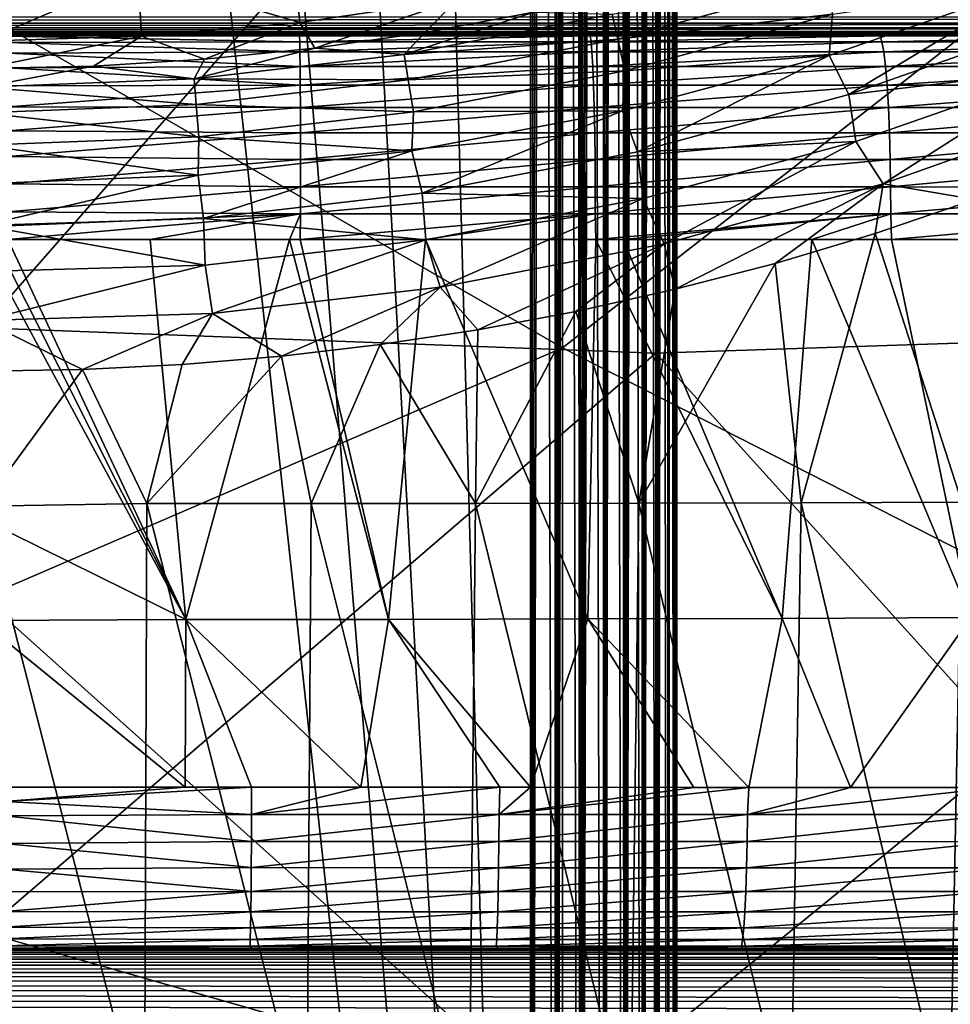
# Model space of a CAD drawing. Header units: metres. Extents: x -104 to 104, y -68 to 90.
# Tile 162 of 256: x 0.2 to 5.3, y -24.02 to -18.63. Entities that reach past the tile are written whole.
import ezdxf

# ---------------------------------------------------------------- set-up
doc = ezdxf.new("R2010")
doc.units = ezdxf.units.M
doc.layers.add('solid_FIT-BATH-153_SW0002', color=7, linetype='CONTINUOUS')

msp = doc.modelspace()

# ---------------------------------------------------------------- linework, layer by layer
at = {"layer": 'solid_FIT-BATH-153_SW0002'}
for points in [[(3, -33.664112, 59.796501), (-3, 21.43195, 59.796501), (-1.503199, 21.284964, 59.796501)], [(3, -33.664112, 59.796501), (-3, -33.664112, 59.796501), (-3, 21.43195, 59.796501)], [(3, -33.664112, 59.796501), (1.506204, 21.28516, 59.796501), (3, 21.43195, 59.796501)], [(3, -33.664112, 59.796501), (3, 21.43195, 59.796501), (3.040517, 21.343046, 59.797527)], [(3, -33.664112, 59.796501), (3.040517, 21.343046, 59.797527), (3.080972, 21.254049, 59.80061)], [(3, -33.664112, 59.796501), (-1.503199, 21.284964, 59.796501), (0, 21.235888, 59.796501)], [(3, -33.664112, 59.796501), (0, 21.235888, 59.796501), (1.506204, 21.28516, 59.796501)], [(3, -33.664112, 59.796501), (3.080972, 21.254049, 59.80061), (3.12122, 21.165051, 59.80574)], [(3.138919, -33.664112, 59.808655), (3, -33.664112, 59.796501), (3.12122, 21.165051, 59.80574)], [(3.138919, -33.664112, 59.808655), (3.12122, 21.165051, 59.80574), (3.161157, 21.076048, 59.812901)], [(3.138919, -33.664112, 59.808655), (3.161157, 21.076048, 59.812901), (3.20068, 20.987041, 59.822083)], [(3.138919, -33.664112, 59.808655), (3.20068, 20.987041, 59.822083), (3.207005, 20.972694, 59.823746)], [(3.138919, -33.664112, 59.808655), (3.207005, 20.972694, 59.823746), (3.239683, 20.898045, 59.833252)], [(3.273747, -33.664112, 59.844795), (3.138919, -33.664112, 59.808655), (3.239683, 20.898045, 59.833252)], [(3.273747, -33.664112, 59.844795), (3.239683, 20.898045, 59.833252), (3.278069, 20.809046, 59.846382)], [(3.273747, -33.664112, 59.844795), (3.278069, 20.809046, 59.846382), (3.315742, 20.720045, 59.861446)], [(3.273747, -33.664112, 59.844795), (3.315742, 20.720045, 59.861446), (3.352604, 20.631039, 59.878399)], [(3.273747, -33.664112, 59.844795), (3.352604, 20.631039, 59.878399), (3.38856, 20.542028, 59.897202)], [(3.273747, -33.664112, 59.844795), (3.38856, 20.542028, 59.897202), (3.399937, 20.513348, 59.903645)], [(3.400242, -33.664112, 59.90382), (3.273747, -33.664112, 59.844795), (3.399937, 20.513348, 59.903645)], [(3.400242, -33.664112, 59.90382), (3.399937, 20.513348, 59.903645), (3.423515, 20.453022, 59.917801)], [(3.400242, -33.664112, 59.90382), (3.423515, 20.453022, 59.917801), (3.457379, 20.364017, 59.940144)], [(3.400242, -33.664112, 59.90382), (3.457379, 20.364017, 59.940144), (3.490068, 20.275011, 59.964176)], [(3.514551, -33.664112, 59.983936), (3.400242, -33.664112, 59.90382), (3.490068, 20.275011, 59.964176)], [(3.514551, -33.664112, 59.983936), (3.490068, 20.275011, 59.964176), (3.521496, 20.186005, 59.989838)], [(3.514551, -33.664112, 59.983936), (3.521496, 20.186005, 59.989838), (3.551583, 20.096998, 60.017056)], [(3.514551, -33.664112, 59.983936), (3.551583, 20.096998, 60.017056), (3.565638, 20.053926, 60.030769)], [(3.514551, -33.664112, 59.983936), (3.565638, 20.053926, 60.030769), (3.580251, 20.007994, 60.045765)], [(3.514551, -33.664112, 59.983936), (3.580251, 20.007994, 60.045765), (3.607426, 19.918993, 60.075893)], [(3.613194, -33.664112, 60.082699), (3.514551, -33.664112, 59.983936), (3.607426, 19.918993, 60.075893)], [(3.613194, -33.664112, 60.082699), (3.607426, 19.918993, 60.075893), (3.633039, 19.829992, 60.107357)], [(3.613194, -33.664112, 60.082699), (3.633039, 19.829992, 60.107357), (3.657024, 19.740992, 60.140079)], [(3.613194, -33.664112, 60.082699), (3.657024, 19.740992, 60.140079), (3.679319, 19.651989, 60.173981)], [(3.613194, -33.664112, 60.082699), (3.679319, 19.651989, 60.173981), (3.692791, 19.594517, 60.196449)], [(3.693169, -33.664112, 60.197105), (3.613194, -33.664112, 60.082699), (3.692791, 19.594517, 60.196449)], [(3.693169, -33.664112, 60.197105), (3.692791, 19.594517, 60.196449), (3.699867, 19.562984, 60.208961)], [(3.693169, -33.664112, 60.197105), (3.699867, 19.562984, 60.208961), (3.718615, 19.473978, 60.244946)], [(3.693169, -33.664112, 60.197105), (3.718615, 19.473978, 60.244946), (3.735514, 19.384966, 60.28183)], [(3.693169, -33.664112, 60.197105), (3.735514, 19.384966, 60.28183), (3.750522, 19.295948, 60.319523)], [(3.75204, -33.664112, 60.323673), (3.693169, -33.664112, 60.197105), (3.750522, 19.295948, 60.319523)], [(3.75204, -33.664112, 60.323673), (3.750522, 19.295948, 60.319523), (3.7636, 19.206924, 60.357933)], [(3.75204, -33.664112, 60.323673), (3.7636, 19.206924, 60.357933), (3.772731, 19.135014, 60.389412)], [(3.75204, -33.664112, 60.323673), (3.772731, 19.135014, 60.389412), (3.774714, 19.117899, 60.396954)], [(3.75204, -33.664112, 60.323673), (3.774714, 19.117899, 60.396954), (3.783834, 19.028872, 60.436489)], [(3.788015, -33.664112, 60.458546), (3.75204, -33.664112, 60.323673), (3.783834, 19.028872, 60.436489)], [(3.788015, -33.664112, 60.458546), (3.783834, 19.028872, 60.436489), (3.790939, 18.93984, 60.476437)], [(3.788015, -33.664112, 60.458546), (3.790939, 18.93984, 60.476437), (3.796009, 18.850805, 60.516693)], [(3.788015, -33.664112, 60.458546), (3.796009, 18.850805, 60.516693), (3.799032, 18.761766, 60.557156)], [(3.788015, -33.664112, 60.458546), (3.799032, 18.761766, 60.557156), (3.8, 18.675392, 60.5965)], [(3, 18.675392, 72.796501), (-3, -33.664112, 72.796501), (3, -33.664112, 72.796501)], [(-3, 18.675392, 72.796501), (-3, -33.664112, 72.796501), (3, 18.675392, 72.796501)], [(3, 18.675392, 72.796501), (3, -33.664112, 72.796501), (3.137956, -33.664112, 72.784515)], [(3, 18.675392, 72.796501), (3.137956, -33.664112, 72.784515), (3.138919, 18.675392, 72.784348)], [(3.138919, 18.675392, 72.784348), (3.137956, -33.664112, 72.784515), (3.272829, -33.664112, 72.748543)], [(3.273747, 18.675392, 72.748207), (3.138919, 18.675392, 72.784348), (3.272829, -33.664112, 72.748543)], [(3.273747, 18.675392, 72.748207), (3.272829, -33.664112, 72.748543), (3.399395, -33.664112, 72.689674)], [(3.400242, 18.675392, 72.689178), (3.273747, 18.675392, 72.748207), (3.399395, -33.664112, 72.689674)], [(3.400242, 18.675392, 72.689178), (3.399395, -33.664112, 72.689674), (3.513802, -33.664112, 72.609695)], [(3.514551, 18.675392, 72.60907), (3.400242, 18.675392, 72.689178), (3.513802, -33.664112, 72.609695)], [(3.514551, 18.675392, 72.60907), (3.513802, -33.664112, 72.609695), (3.612566, -33.664112, 72.511055)], [(3.613194, 18.675392, 72.510307), (3.514551, 18.675392, 72.60907), (3.612566, -33.664112, 72.511055)], [(3.613194, 18.675392, 72.510307), (3.612566, -33.664112, 72.511055), (3.692681, -33.664112, 72.396744)], [(3.693169, 18.675392, 72.395897), (3.613194, 18.675392, 72.510307), (3.692681, -33.664112, 72.396744)], [(3.693169, 18.675392, 72.395897), (3.692681, -33.664112, 72.396744), (3.751706, -33.664112, 72.270248)], [(3.75204, 18.675392, 72.269333), (3.693169, 18.675392, 72.395897), (3.751706, -33.664112, 72.270248)], [(3.75204, 18.675392, 72.269333), (3.751706, -33.664112, 72.270248), (3.787846, -33.664112, 72.135422)], [(3.788015, 18.675392, 72.13446), (3.75204, 18.675392, 72.269333), (3.787846, -33.664112, 72.135422)], [(3.788015, 18.675392, 72.13446), (3.787846, -33.664112, 72.135422), (3.8, -33.664112, 71.996498)], [(3.8, -33.664112, 60.5965), (3.788015, -33.664112, 60.458546), (3.8, 18.675392, 60.5965)], [(3.788015, 18.675392, 72.13446), (3.8, -33.664112, 71.996498), (3.8, 18.675392, 71.996498)], [(3.8, -33.664112, 71.996498), (3.8, -33.664112, 60.5965), (3.8, 18.675392, 60.5965)], [(3.8, 18.675392, 71.996498), (3.8, -33.664112, 71.996498), (3.8, 18.675392, 60.5965)], [(7.374184, -20.337303, 15.287419), (7.374184, -16.009573, 15.426237), (3.685249, -16.11083, 15.42713)], [(-0.000008, -18.600512, 12.35003), (3.176401, -16.095066, 12.426477), (3.175747, -20.430676, 12.287895)], [(6.356435, -17.946587, 12.365677), (3.175747, -20.430676, 12.287895), (3.176401, -16.095066, 12.426477)], [(3.685249, -16.11083, 15.42713), (0.000001, -17.029219, 15.40094), (0.000001, -20.321081, 15.295102)], [(3.685249, -20.460121, 15.288338), (3.685249, -16.11083, 15.42713), (0.000001, -20.321081, 15.295102)], [(7.374184, -20.337303, 15.287419), (3.685249, -16.11083, 15.42713), (3.685249, -20.460121, 15.288338)], [(6.356435, -17.946587, 12.365677), (6.355381, -22.049364, 12.22699), (3.175747, -20.430676, 12.287895)], [(0.852714, -18.389309, -13.141136), (1.702495, -18.314943, -13.143338), (1.737903, -18.649569, -12.112773)], [(1.702495, -18.314943, -13.143338), (2.599667, -18.522606, -12.116121), (1.737903, -18.649569, -12.112773)], [(0.000201, -18.414633, -13.139456), (0.852714, -18.389309, -13.141136), (0.000348, -18.752005, -12.106997)], [(0.852714, -18.389309, -13.141136), (0.870523, -18.72574, -12.109476), (0.000348, -18.752005, -12.106997)], [(0.852714, -18.389309, -13.141136), (1.737903, -18.649569, -12.112773), (0.870523, -18.72574, -12.109476)], [(4.604078, -18.434484, -11.152497), (3.477812, -18.741882, -11.162897), (3.447055, -18.604887, -11.40694)], [(4.653442, -18.604523, -10.926087), (3.477812, -18.741882, -11.162897), (4.604078, -18.434484, -11.152497)], [(5.737853, -18.445557, -10.700606), (4.634718, -18.830244, -10.726685), (4.653442, -18.604523, -10.926087)], [(4.741674, -19.045073, -10.557982), (4.634718, -18.830244, -10.726685), (5.737853, -18.445557, -10.700606)], [(5.867245, -18.648869, -10.530532), (4.741674, -19.045073, -10.557982), (5.737853, -18.445557, -10.700606)], [(1.737903, -18.649569, -12.112773), (2.599667, -18.522606, -12.116121), (1.819954, -18.789829, -11.656649)], [(2.599667, -18.522606, -12.116121), (2.421179, -18.704132, -11.659059), (1.819954, -18.789829, -11.656649)], [(2.599667, -18.522606, -12.116121), (3.018187, -18.594316, -11.660331), (2.421179, -18.704132, -11.659059)], [(16.418623, -18.621014, -0.183279), (-16.418695, -18.620979, -0.183185), (-16.342123, -18.65377, -0.282331)], [(16.342064, -18.653793, -0.282405), (16.418623, -18.621014, -0.183279), (-16.342123, -18.65377, -0.282331)], [(-0.000007, -21.797138, 12.24242), (-0.000008, -18.600512, 12.35003), (3.175747, -20.430676, 12.287895)], [(2.309179, -18.825199, -11.405994), (2.421179, -18.704132, -11.659059), (3.018187, -18.594316, -11.660331)], [(3.447055, -18.604887, -11.40694), (2.309179, -18.825199, -11.405994), (3.018187, -18.594316, -11.660331)], [(3.477812, -18.741882, -11.162897), (2.309179, -18.825199, -11.405994), (3.447055, -18.604887, -11.40694)], [(4.653442, -18.604523, -10.926087), (3.516997, -18.914726, -10.936622), (3.477812, -18.741882, -11.162897)], [(4.634718, -18.830244, -10.726685), (3.516997, -18.914726, -10.936622), (4.653442, -18.604523, -10.926087)], [(16.342064, -18.653793, -0.282405), (-16.342123, -18.65377, -0.282331), (-16.261387, -18.679779, -0.384409)], [(16.261343, -18.679792, -0.384464), (16.342064, -18.653793, -0.282405), (-16.261387, -18.679779, -0.384409)], [(16.261343, -18.679792, -0.384464), (-16.261387, -18.679779, -0.384409), (-16.1765, -18.698681, -0.488894)], [(16.17647, -18.698687, -0.488929), (16.261343, -18.679792, -0.384464), (-16.1765, -18.698681, -0.488894)], [(0.870523, -18.72574, -12.109476), (1.737903, -18.649569, -12.112773), (1.215494, -18.851183, -11.653841)], [(1.737903, -18.649569, -12.112773), (1.819954, -18.789829, -11.656649), (1.215494, -18.851183, -11.653841)], [(5.915067, -18.90472, -10.400694), (4.741674, -19.045073, -10.557982), (5.867245, -18.648869, -10.530532)], [(16.17647, -18.698687, -0.488929), (-16.1765, -18.698681, -0.488894), (-16.087442, -18.710215, -0.59543)], [(16.087427, -18.710215, -0.595448), (16.17647, -18.698687, -0.488929), (-16.087442, -18.710215, -0.59543)], [(16.087427, -18.710215, -0.595448), (-16.087442, -18.710215, -0.59543), (-15.994212, -18.714111, -0.703498)], [(15.99421, -18.714111, -0.7035), (16.087427, -18.710215, -0.595448), (-15.994212, -18.714111, -0.703498)], [(15.617768, -18.714111, -1.365779), (15.99421, -18.714111, -0.7035), (-15.994212, -18.714111, -0.703498)], [(1.747603, -18.714111, -6.357302), (-15.994212, -18.714111, -0.703498), (0.141488, -18.714111, -6.359842)], [(2.334673, -18.714111, -6.349097), (-15.994212, -18.714111, -0.703498), (1.747603, -18.714111, -6.357302)], [(8.025054, -18.714111, -5.919464), (9.53702, -18.714111, -5.595534), (-15.994212, -18.714111, -0.703498)], [(10.287271, -18.714111, -5.37937), (-15.994212, -18.714111, -0.703498), (9.53702, -18.714111, -5.595534)], [(7.992367, -18.714111, -5.925099), (8.025054, -18.714111, -5.919464), (-15.994212, -18.714111, -0.703498)], [(6.480909, -18.714111, -6.132922), (7.992367, -18.714111, -5.925099), (-15.994212, -18.714111, -0.703498)], [(6.271646, -18.714111, -6.154534), (6.480909, -18.714111, -6.132922), (-15.994212, -18.714111, -0.703498)], [(4.918729, -18.714111, -6.262136), (6.271646, -18.714111, -6.154534), (-15.994212, -18.714111, -0.703498)], [(4.382012, -18.714111, -6.289526), (4.918729, -18.714111, -6.262136), (-15.994212, -18.714111, -0.703498)], [(3.338976, -18.714111, -6.325845), (4.382012, -18.714111, -6.289526), (-15.994212, -18.714111, -0.703498)], [(2.334673, -18.714111, -6.349097), (3.338976, -18.714111, -6.325845), (-15.994212, -18.714111, -0.703498)], [(15.563312, -18.714111, -1.453424), (15.617768, -18.714111, -1.365779), (-15.994212, -18.714111, -0.703498)], [(15.194997, -18.714111, -1.998337), (15.563312, -18.714111, -1.453424), (-15.994212, -18.714111, -0.703498)], [(15.098441, -18.714111, -2.12825), (15.194997, -18.714111, -1.998337), (-15.994212, -18.714111, -0.703498)], [(14.72543, -18.714111, -2.589365), (15.098441, -18.714111, -2.12825), (-15.994212, -18.714111, -0.703498)], [(14.601082, -18.714111, -2.730731), (14.72543, -18.714111, -2.589365), (-15.994212, -18.714111, -0.703498)], [(14.210553, -18.714111, -3.136757), (14.601082, -18.714111, -2.730731), (-15.994212, -18.714111, -0.703498)], [(14.075363, -18.714111, -3.26516), (14.210553, -18.714111, -3.136757), (-15.994212, -18.714111, -0.703498)], [(13.64684, -18.714111, -3.638056), (14.075363, -18.714111, -3.26516), (-15.994212, -18.714111, -0.703498)], [(13.509656, -18.714111, -3.747272), (13.64684, -18.714111, -3.638056), (-15.994212, -18.714111, -0.703498)], [(13.039922, -18.714111, -4.086821), (13.509656, -18.714111, -3.747272), (-15.994212, -18.714111, -0.703498)], [(12.888796, -18.714111, -4.186422), (13.039922, -18.714111, -4.086821), (-15.994212, -18.714111, -0.703498)], [(12.393785, -18.714111, -4.484567), (12.888796, -18.714111, -4.186422), (-15.994212, -18.714111, -0.703498)], [(12.197003, -18.714111, -4.591372), (12.393785, -18.714111, -4.484567), (-15.994212, -18.714111, -0.703498)], [(11.717105, -18.714111, -4.8287), (12.197003, -18.714111, -4.591372), (-15.994212, -18.714111, -0.703498)], [(11.409512, -18.714111, -4.966344), (11.717105, -18.714111, -4.8287), (-15.994212, -18.714111, -0.703498)], [(11.01515, -18.714111, -5.126489), (11.409512, -18.714111, -4.966344), (-15.994212, -18.714111, -0.703498)], [(10.523631, -18.714111, -5.302444), (11.01515, -18.714111, -5.126489), (-15.994212, -18.714111, -0.703498)], [(10.287271, -18.714111, -5.37937), (10.523631, -18.714111, -5.302444), (-15.994212, -18.714111, -0.703498)], [(0.000348, -18.752005, -12.106997), (0.870523, -18.72574, -12.109476), (0.000376, -18.901747, -11.648739)], [(0.870523, -18.72574, -12.109476), (0.608669, -18.888433, -11.65099), (0.000376, -18.901747, -11.648739)], [(1.736736, -18.755421, -6.63799), (0.141265, -18.725739, -6.511472), (0.141049, -18.760626, -6.66142)], [(1.735709, -18.724037, -6.49354), (0.141375, -18.717012, -6.43544), (0.141265, -18.725739, -6.511472)], [(1.736736, -18.755421, -6.63799), (1.735709, -18.724037, -6.49354), (0.141265, -18.725739, -6.511472)], [(1.747603, -18.714111, -6.357302), (0.141488, -18.714111, -6.359842), (0.141375, -18.717012, -6.43544)], [(1.735709, -18.724037, -6.49354), (1.747603, -18.714111, -6.357302), (0.141375, -18.717012, -6.43544)], [(0.870523, -18.72574, -12.109476), (1.215494, -18.851183, -11.653841), (0.608669, -18.888433, -11.65099)], [(2.334673, -18.714111, -6.349097), (1.747603, -18.714111, -6.357302), (1.735709, -18.724037, -6.49354)], [(3.338976, -18.714111, -6.325845), (1.735709, -18.724037, -6.49354), (3.326616, -18.724035, -6.467652)], [(2.334673, -18.714111, -6.349097), (1.735709, -18.724037, -6.49354), (3.338976, -18.714111, -6.325845)], [(3.326616, -18.724035, -6.467652), (1.735709, -18.724037, -6.49354), (1.736736, -18.755421, -6.63799)], [(3.326616, -18.724035, -6.467652), (1.736736, -18.755421, -6.63799), (3.331417, -18.755417, -6.612072)], [(2.309179, -18.825199, -11.405994), (1.819954, -18.789829, -11.656649), (2.421179, -18.704132, -11.659059)], [(3.477812, -18.741882, -11.162897), (2.331134, -18.963953, -11.161993), (2.309179, -18.825199, -11.405994)], [(3.516997, -18.914726, -10.936622), (2.331134, -18.963953, -11.161993), (3.477812, -18.741882, -11.162897)], [(3.326616, -18.724035, -6.467652), (4.913058, -18.724037, -6.402524), (4.918729, -18.714111, -6.262136)], [(3.326616, -18.724035, -6.467652), (4.918729, -18.714111, -6.262136), (4.382012, -18.714111, -6.289526)], [(3.338976, -18.714111, -6.325845), (3.326616, -18.724035, -6.467652), (4.382012, -18.714111, -6.289526)], [(3.326616, -18.724035, -6.467652), (3.331417, -18.755417, -6.612072), (4.913058, -18.724037, -6.402524)], [(3.331417, -18.755417, -6.612072), (4.923077, -18.755421, -6.546813), (4.913058, -18.724037, -6.402524)], [(4.913058, -18.724037, -6.402524), (6.489893, -18.724041, -6.274008), (6.480909, -18.714111, -6.132922)], [(4.913058, -18.724037, -6.402524), (6.480909, -18.714111, -6.132922), (6.271646, -18.714111, -6.154534)], [(4.918729, -18.714111, -6.262136), (4.913058, -18.724037, -6.402524), (6.271646, -18.714111, -6.154534)], [(4.913058, -18.724037, -6.402524), (4.923077, -18.755421, -6.546813), (6.489893, -18.724041, -6.274008)], [(4.923077, -18.755421, -6.546813), (6.506423, -18.75544, -6.417755), (6.489893, -18.724041, -6.274008)], [(1.73776, -18.810665, -6.781914), (0.141049, -18.760626, -6.66142), (0.140841, -18.818428, -6.804219)], [(1.73776, -18.810665, -6.781914), (1.736736, -18.755421, -6.63799), (0.141049, -18.760626, -6.66142)], [(1.158261, -18.958313, -11.400132), (1.215494, -18.851183, -11.653841), (1.819954, -18.789829, -11.656649)], [(2.309179, -18.825199, -11.405994), (1.158261, -18.958313, -11.400132), (1.819954, -18.789829, -11.656649)], [(3.331417, -18.755417, -6.612072), (1.736736, -18.755421, -6.63799), (1.73776, -18.810665, -6.781914)], [(3.331417, -18.755417, -6.612072), (1.73776, -18.810665, -6.781914), (3.336165, -18.810656, -6.755976)], [(3.331417, -18.755417, -6.612072), (3.336165, -18.810656, -6.755976), (4.923077, -18.755421, -6.546813)], [(3.336165, -18.810656, -6.755976), (4.933036, -18.810669, -6.690588), (4.923077, -18.755421, -6.546813)], [(4.923077, -18.755421, -6.546813), (4.933036, -18.810669, -6.690588), (6.506423, -18.75544, -6.417755)], [(4.933036, -18.810669, -6.690588), (6.522903, -18.810709, -6.560987), (6.506423, -18.75544, -6.417755)], [(1.738742, -18.890614, -6.919997), (0.140841, -18.818428, -6.804219), (0.140649, -18.897812, -6.936755)], [(1.738742, -18.890614, -6.919997), (1.73776, -18.810665, -6.781914), (0.140841, -18.818428, -6.804219)], [(1.158261, -18.958313, -11.400132), (0.608669, -18.888433, -11.65099), (1.215494, -18.851183, -11.653841)], [(2.331134, -18.963953, -11.161993), (1.158261, -18.958313, -11.400132), (2.309179, -18.825199, -11.405994)], [(3.336165, -18.810656, -6.755976), (1.73776, -18.810665, -6.781914), (1.738742, -18.890614, -6.919997)], [(3.336165, -18.810656, -6.755976), (1.738742, -18.890614, -6.919997), (3.340687, -18.890602, -6.894049)], [(3.336165, -18.810656, -6.755976), (3.340687, -18.890602, -6.894049), (4.933036, -18.810669, -6.690588)], [(3.340687, -18.890602, -6.894049), (4.942558, -18.890627, -6.828547), (4.933036, -18.810669, -6.690588)], [(4.634718, -18.830244, -10.726685), (3.503652, -19.133522, -10.736342), (3.516997, -18.914726, -10.936622)], [(3.586346, -19.357676, -10.568347), (3.503652, -19.133522, -10.736342), (4.634718, -18.830244, -10.726685)], [(4.741674, -19.045073, -10.557982), (3.586346, -19.357676, -10.568347), (4.634718, -18.830244, -10.726685)], [(4.933036, -18.810669, -6.690588), (4.942558, -18.890627, -6.828547), (6.522903, -18.810709, -6.560987)], [(4.942558, -18.890627, -6.828547), (6.5387, -18.890699, -6.69842), (6.522903, -18.810709, -6.560987)], [(0.000174, -19.003918, -11.39592), (0.000376, -18.901747, -11.648739), (0.608669, -18.888433, -11.65099)], [(1.158261, -18.958313, -11.400132), (0.000174, -19.003918, -11.39592), (0.608669, -18.888433, -11.65099)], [(1.739636, -18.99309, -7.046151), (0.140649, -18.897812, -6.936755), (0.140478, -18.996241, -7.055879)], [(1.739636, -18.99309, -7.046151), (1.738742, -18.890614, -6.919997), (0.140649, -18.897812, -6.936755)], [(3.340687, -18.890602, -6.894049), (1.738742, -18.890614, -6.919997), (1.739636, -18.99309, -7.046151)], [(3.340687, -18.890602, -6.894049), (1.739636, -18.99309, -7.046151), (3.34479, -18.993074, -7.020204)], [(3.340687, -18.890602, -6.894049), (3.34479, -18.993074, -7.020204), (4.942558, -18.890627, -6.828547)], [(3.34479, -18.993074, -7.020204), (4.951217, -18.993116, -6.954606), (4.942558, -18.890627, -6.828547)], [(5.915067, -18.90472, -10.400694), (4.781007, -19.300749, -10.427689), (4.741674, -19.045073, -10.557982)], [(4.929569, -19.533419, -10.335257), (4.781007, -19.300749, -10.427689), (5.915067, -18.90472, -10.400694)], [(6.09602, -19.119402, -10.305984), (4.929569, -19.533419, -10.335257), (5.915067, -18.90472, -10.400694)], [(4.942558, -18.890627, -6.828547), (4.951217, -18.993116, -6.954606), (6.5387, -18.890699, -6.69842)], [(4.951217, -18.993116, -6.954606), (6.55308, -18.993227, -6.823999), (6.5387, -18.890699, -6.69842)], [(1.169892, -19.09833, -11.15614), (0.000174, -19.003918, -11.39592), (1.158261, -18.958313, -11.400132)], [(2.331134, -18.963953, -11.161993), (1.169892, -19.09833, -11.15614), (1.158261, -18.958313, -11.400132)], [(3.516997, -18.914726, -10.936622), (2.358655, -19.139103, -10.935771), (2.331134, -18.963953, -11.161993)], [(3.503652, -19.133522, -10.736342), (2.358655, -19.139103, -10.935771), (3.516997, -18.914726, -10.936622)], [(1.169892, -19.09833, -11.15614), (0.000088, -19.144499, -11.151938), (0.000174, -19.003918, -11.39592)], [(1.739636, -18.99309, -7.046151), (0.140478, -18.996241, -7.055879), (0.140329, -19.11191, -7.158078)], [(1.740395, -19.115479, -7.154288), (1.739636, -18.99309, -7.046151), (0.140329, -19.11191, -7.158078)], [(2.358655, -19.139103, -10.935771), (1.169892, -19.09833, -11.15614), (2.331134, -18.963953, -11.161993)], [(3.34479, -18.993074, -7.020204), (1.739636, -18.99309, -7.046151), (1.740395, -19.115479, -7.154288)], [(3.34479, -18.993074, -7.020204), (1.740395, -19.115479, -7.154288), (3.348284, -19.115467, -7.128355)], [(3.34479, -18.993074, -7.020204), (3.348284, -19.115467, -7.128355), (4.951217, -18.993116, -6.954606)], [(3.348284, -19.115467, -7.128355), (4.958587, -19.115534, -7.062686), (4.951217, -18.993116, -6.954606)], [(4.951217, -18.993116, -6.954606), (4.958587, -19.115534, -7.062686), (6.55308, -18.993227, -6.823999)], [(4.958587, -19.115534, -7.062686), (6.565316, -19.115686, -6.931673), (6.55308, -18.993227, -6.823999)], [(4.781007, -19.300749, -10.427689), (3.586346, -19.357676, -10.568347), (4.741674, -19.045073, -10.557982)], [(1.184275, -19.275059, -10.92993), (0.000088, -19.144499, -11.151938), (1.169892, -19.09833, -11.15614)], [(1.740395, -19.115479, -7.154288), (0.140329, -19.11191, -7.158078), (0.140211, -19.242245, -7.241077)], [(1.74099, -19.253302, -7.240444), (1.740395, -19.115479, -7.154288), (0.140211, -19.242245, -7.241077)], [(2.358655, -19.139103, -10.935771), (1.184275, -19.275059, -10.92993), (1.169892, -19.09833, -11.15614)], [(3.348284, -19.115467, -7.128355), (1.740395, -19.115479, -7.154288), (1.74099, -19.253302, -7.240444)], [(3.348284, -19.115467, -7.128355), (1.74099, -19.253302, -7.240444), (3.351049, -19.2533, -7.214534)], [(3.348284, -19.115467, -7.128355), (3.351049, -19.2533, -7.214534), (4.958587, -19.115534, -7.062686)], [(3.351049, -19.2533, -7.214534), (4.964392, -19.253397, -7.148828), (4.958587, -19.115534, -7.062686)], [(5.432278, -19.619223, -10.278811), (4.929569, -19.533419, -10.335257), (6.09602, -19.119402, -10.305984)], [(4.958587, -19.115534, -7.062686), (4.964392, -19.253397, -7.148828), (6.565316, -19.115686, -6.931673)], [(4.964392, -19.253397, -7.148828), (6.574929, -19.253595, -7.017497), (6.565316, -19.115686, -6.931673)], [(1.184275, -19.275059, -10.92993), (0.000047, -19.321804, -10.925863), (0.000088, -19.144499, -11.151938)], [(2.350363, -19.353067, -10.735214), (1.184275, -19.275059, -10.92993), (2.358655, -19.139103, -10.935771)], [(3.503652, -19.133522, -10.736342), (2.350363, -19.353067, -10.735214), (2.358655, -19.139103, -10.935771)], [(2.406967, -19.584211, -10.567458), (2.350363, -19.353067, -10.735214), (3.503652, -19.133522, -10.736342)], [(3.586346, -19.357676, -10.568347), (2.406967, -19.584211, -10.567458), (3.503652, -19.133522, -10.736342)], [(1.180454, -19.486217, -10.729437), (0.000047, -19.321804, -10.925863), (1.184275, -19.275059, -10.92993)], [(1.74099, -19.253302, -7.240444), (0.140211, -19.242245, -7.241077), (0.140124, -19.383537, -7.303522)], [(1.741405, -19.400194, -7.302777), (1.74099, -19.253302, -7.240444), (0.140124, -19.383537, -7.303522)], [(2.350363, -19.353067, -10.735214), (1.180454, -19.486217, -10.729437), (1.184275, -19.275059, -10.92993)], [(3.351049, -19.2533, -7.214534), (1.74099, -19.253302, -7.240444), (1.741405, -19.400194, -7.302777)], [(3.351049, -19.2533, -7.214534), (1.741405, -19.400194, -7.302777), (3.353034, -19.400211, -7.276896)], [(3.351049, -19.2533, -7.214534), (3.353034, -19.400211, -7.276896), (4.964392, -19.253397, -7.148828)], [(3.353034, -19.400211, -7.276896), (4.968509, -19.400351, -7.211183), (4.964392, -19.253397, -7.148828)], [(4.964392, -19.253397, -7.148828), (4.968509, -19.400351, -7.211183), (6.574929, -19.253595, -7.017497)], [(4.968509, -19.400351, -7.211183), (6.581696, -19.400595, -7.079634), (6.574929, -19.253595, -7.017497)], [(1.180454, -19.486217, -10.729437), (0.000056, -19.532066, -10.725554), (0.000047, -19.321804, -10.925863)], [(4.781007, -19.300749, -10.427689), (3.616791, -19.613352, -10.437809), (3.586346, -19.357676, -10.568347)], [(3.730804, -19.860386, -10.346548), (3.616791, -19.613352, -10.437809), (4.781007, -19.300749, -10.427689)], [(4.929569, -19.533419, -10.335257), (3.730804, -19.860386, -10.346548), (4.781007, -19.300749, -10.427689)], [(1.741405, -19.400194, -7.302777), (0.140124, -19.383537, -7.303522), (0.140068, -19.532349, -7.343286)], [(1.209367, -19.721748, -10.56167), (1.180454, -19.486217, -10.729437), (2.350363, -19.353067, -10.735214)], [(2.406967, -19.584211, -10.567458), (1.209367, -19.721748, -10.56167), (2.350363, -19.353067, -10.735214)], [(3.616791, -19.613352, -10.437809), (2.406967, -19.584211, -10.567458), (3.586346, -19.357676, -10.568347)], [(1.74163, -19.549849, -7.339869), (1.741405, -19.400194, -7.302777), (0.140068, -19.532349, -7.343286)], [(3.353034, -19.400211, -7.276896), (1.741405, -19.400194, -7.302777), (1.74163, -19.549849, -7.339869)], [(3.353034, -19.400211, -7.276896), (1.74163, -19.549849, -7.339869), (3.354204, -19.549898, -7.314022)], [(3.353034, -19.400211, -7.276896), (3.354204, -19.549898, -7.314022), (4.968509, -19.400351, -7.211183)], [(3.354204, -19.549898, -7.314022), (4.970843, -19.550085, -7.248331), (4.968509, -19.400351, -7.211183)], [(4.968509, -19.400351, -7.211183), (4.970843, -19.550085, -7.248331), (6.581696, -19.400595, -7.079634)], [(4.970843, -19.550085, -7.248331), (6.585441, -19.550373, -7.116671), (6.581696, -19.400595, -7.079634)], [(0.000113, -19.761454, -10.562457), (0.000056, -19.532066, -10.725554), (1.180454, -19.486217, -10.729437)], [(1.209367, -19.721748, -10.56167), (0.000113, -19.761454, -10.562457), (1.180454, -19.486217, -10.729437)], [(1.74163, -19.549849, -7.339869), (0.140068, -19.532349, -7.343286), (0.140049, -19.685438, -7.359429)], [(1.741676, -19.697098, -7.353213), (1.74163, -19.549849, -7.339869), (0.140049, -19.685438, -7.359429)], [(3.354204, -19.549898, -7.314022), (1.74163, -19.549849, -7.339869), (1.741676, -19.697098, -7.353213)], [(3.354204, -19.549898, -7.314022), (1.741676, -19.697098, -7.353213), (3.354616, -19.697191, -7.327396)], [(3.354204, -19.549898, -7.314022), (3.354616, -19.697191, -7.327396), (4.970843, -19.550085, -7.248331)], [(3.354616, -19.697191, -7.327396), (4.971506, -19.697433, -7.261756), (4.970843, -19.550085, -7.248331)], [(3.792189, -20.110027, -10.296159), (3.730804, -19.860386, -10.346548), (4.929569, -19.533419, -10.335257)], [(4.339151, -19.968157, -10.293442), (3.792189, -20.110027, -10.296159), (4.929569, -19.533419, -10.335257)], [(4.886642, -19.804768, -10.287842), (4.339151, -19.968157, -10.293442), (4.929569, -19.533419, -10.335257)], [(5.432278, -19.619223, -10.278811), (4.886642, -19.804768, -10.287842), (4.929569, -19.533419, -10.335257)], [(4.970843, -19.550085, -7.248331), (4.971506, -19.697433, -7.261756), (6.585441, -19.550373, -7.116671)], [(4.971506, -19.697433, -7.261756), (6.586341, -19.69776, -7.130085), (6.585441, -19.550373, -7.116671)], [(2.427893, -19.840021, -10.436845), (1.209367, -19.721748, -10.56167), (2.406967, -19.584211, -10.567458)], [(3.616791, -19.613352, -10.437809), (2.427893, -19.840021, -10.436845), (2.406967, -19.584211, -10.567458)], [(2.505356, -20.097652, -10.345975), (2.427893, -19.840021, -10.436845), (3.616791, -19.613352, -10.437809)], [(3.730804, -19.860386, -10.346548), (2.505356, -20.097652, -10.345975), (3.616791, -19.613352, -10.437809)], [(5.359666, -21.275249, -10.077153), (4.886642, -19.804768, -10.287842), (5.432278, -19.619223, -10.278811)], [(1.741676, -19.697098, -7.353213), (0.140049, -19.685438, -7.359429), (0.140052, -19.761963, -7.358719)], [(1.741676, -19.697098, -7.353213), (0.140052, -19.761963, -7.358719), (0.140059, -19.837225, -7.351454)], [(1.741676, -19.697098, -7.353213), (0.140059, -19.837225, -7.351454), (0.91821, -19.837141, -7.350423)], [(1.741676, -19.697098, -7.353213), (0.91821, -19.837141, -7.350423), (1.680795, -19.83717, -7.34655)], [(1.741676, -19.697098, -7.353213), (1.680795, -19.83717, -7.34655), (1.740085, -19.837175, -7.346079)], [(3.354616, -19.697191, -7.327396), (1.741676, -19.697098, -7.353213), (1.740085, -19.837175, -7.346079)], [(3.354616, -19.697191, -7.327396), (1.740085, -19.837175, -7.346079), (2.426043, -19.837286, -7.338324)], [(3.354616, -19.697191, -7.327396), (2.426043, -19.837286, -7.338324), (3.357549, -19.83749, -7.31911)], [(3.354616, -19.697191, -7.327396), (3.357549, -19.83749, -7.31911), (4.971506, -19.697433, -7.261756)], [(4.971506, -19.697433, -7.261756), (3.357549, -19.83749, -7.31911), (3.507312, -19.8375, -7.31487)], [(4.971506, -19.697433, -7.261756), (3.507312, -19.8375, -7.31487), (4.5404, -19.837448, -7.274789)], [(4.971506, -19.697433, -7.261756), (4.5404, -19.837448, -7.274789), (4.975389, -19.837437, -7.251285)], [(4.971506, -19.697433, -7.261756), (4.975389, -19.837437, -7.251285), (6.586341, -19.69776, -7.130085)], [(6.586341, -19.69776, -7.130085), (4.975389, -19.837437, -7.251285), (5.528823, -19.837528, -7.214534)], [(1.220116, -19.977718, -10.431094), (0.000113, -19.761454, -10.562457), (1.209367, -19.721748, -10.56167)], [(1.220116, -19.977718, -10.431094), (0.000217, -20.012682, -10.432653), (0.000113, -19.761454, -10.562457)], [(2.427893, -19.840021, -10.436845), (1.220116, -19.977718, -10.431094), (1.209367, -19.721748, -10.56167)], [(4.480879, -21.278164, -10.124639), (4.339151, -19.968157, -10.293442), (4.886642, -19.804768, -10.287842)], [(5.359666, -21.275249, -10.077153), (4.480879, -21.278164, -10.124639), (4.886642, -19.804768, -10.287842)], [(1.113493, -21.916687, -7.093567), (-0.009644, -19.837254, -7.351462), (-0.010251, -21.36166, -7.163278)], [(0.065793, -19.837269, -7.351711), (-0.009644, -19.837254, -7.351462), (1.113493, -21.916687, -7.093567)], [(0.140059, -19.837225, -7.351454), (0.065793, -19.837269, -7.351711), (1.113493, -21.916687, -7.093567)], [(0.91821, -19.837141, -7.350423), (0.140059, -19.837225, -7.351454), (1.113493, -21.916687, -7.093567)], [(1.680795, -19.83717, -7.34655), (0.91821, -19.837141, -7.350423), (1.113493, -21.916687, -7.093567)], [(1.680795, -19.83717, -7.34655), (1.113493, -21.916687, -7.093567), (2.223277, -21.915489, -7.084899)], [(1.25941, -20.241894, -10.3402), (1.220116, -19.977718, -10.431094), (2.427893, -19.840021, -10.436845)], [(2.505356, -20.097652, -10.345975), (1.25941, -20.241894, -10.3402), (2.427893, -19.840021, -10.436845)], [(1.740085, -19.837175, -7.346079), (1.680795, -19.83717, -7.34655), (2.223277, -21.915489, -7.084899)], [(2.426043, -19.837286, -7.338324), (1.740085, -19.837175, -7.346079), (2.223277, -21.915489, -7.084899)], [(2.426043, -19.837286, -7.338324), (2.223277, -21.915489, -7.084899), (3.31292, -21.913494, -7.06411)], [(3.357549, -19.83749, -7.31911), (2.426043, -19.837286, -7.338324), (3.31292, -21.913494, -7.06411)], [(2.712005, -20.330975, -10.295443), (2.505356, -20.097652, -10.345975), (3.730804, -19.860386, -10.346548)], [(3.248688, -20.231022, -10.296584), (2.712005, -20.330975, -10.295443), (3.730804, -19.860386, -10.346548)], [(3.792189, -20.110027, -10.296159), (3.248688, -20.231022, -10.296584), (3.730804, -19.860386, -10.346548)], [(3.357549, -19.83749, -7.31911), (3.31292, -21.913494, -7.06411), (4.376624, -21.910433, -7.026258)], [(3.507312, -19.8375, -7.31487), (3.357549, -19.83749, -7.31911), (4.376624, -21.910433, -7.026258)], [(4.5404, -19.837448, -7.274789), (3.507312, -19.8375, -7.31487), (4.376624, -21.910433, -7.026258)], [(4.5404, -19.837448, -7.274789), (4.376624, -21.910433, -7.026258), (5.409487, -21.905828, -6.966705)], [(4.975389, -19.837437, -7.251285), (4.5404, -19.837448, -7.274789), (5.409487, -21.905828, -6.966705)], [(5.528823, -19.837528, -7.214534), (4.975389, -19.837437, -7.251285), (5.409487, -21.905828, -6.966705)], [(0.000366, -20.27993, -10.339518), (0.000217, -20.012682, -10.432653), (1.220116, -19.977718, -10.431094)], [(1.25941, -20.241894, -10.3402), (0.000366, -20.27993, -10.339518), (1.220116, -19.977718, -10.431094)], [(3.592761, -21.28018, -10.157404), (3.792189, -20.110027, -10.296159), (4.339151, -19.968157, -10.293442)], [(4.480879, -21.278164, -10.124639), (3.592761, -21.28018, -10.157404), (4.339151, -19.968157, -10.293442)], [(1.637479, -20.474987, -10.290616), (1.25941, -20.241894, -10.3402), (2.505356, -20.097652, -10.345975)], [(2.177163, -20.41177, -10.293302), (1.637479, -20.474987, -10.290616), (2.505356, -20.097652, -10.345975)], [(2.712005, -20.330975, -10.295443), (2.177163, -20.41177, -10.293302), (2.505356, -20.097652, -10.345975)], [(3.592761, -21.28018, -10.157404), (3.248688, -20.231022, -10.296584), (3.792189, -20.110027, -10.296159)], [(0.547452, -20.547819, -10.285918), (0.000366, -20.27993, -10.339518), (1.25941, -20.241894, -10.3402)], [(1.09334, -20.52046, -10.287951), (0.547452, -20.547819, -10.285918), (1.25941, -20.241894, -10.3402)], [(1.637479, -20.474987, -10.290616), (1.09334, -20.52046, -10.287951), (1.25941, -20.241894, -10.3402)], [(2.697987, -21.281458, -10.178163), (2.712005, -20.330975, -10.295443), (3.248688, -20.231022, -10.296584)], [(3.592761, -21.28018, -10.157404), (2.697987, -21.281458, -10.178163), (3.248688, -20.231022, -10.296584)], [(0.547452, -20.547819, -10.285918), (0.000556, -20.557104, -10.285106), (0.000366, -20.27993, -10.339518)], [(3.685249, -20.460121, 15.288338), (0.000001, -20.321081, 15.295102), (0.000001, -23.62504, 15.17856)], [(2.697987, -21.281458, -10.178163), (2.177163, -20.41177, -10.293302), (2.712005, -20.330975, -10.295443)], [(7.374184, -24.537142, 15.135586), (7.374184, -20.337303, 15.287419), (3.685249, -20.460121, 15.288338)], [(1.799234, -21.282166, -10.189631), (1.637479, -20.474987, -10.290616), (2.177163, -20.41177, -10.293302)], [(2.697987, -21.281458, -10.178163), (1.799234, -21.282166, -10.189631), (2.177163, -20.41177, -10.293302)], [(-0.000007, -21.797138, 12.24242), (3.175747, -20.430676, 12.287895), (3.17505, -24.636343, 12.136312)], [(3.685249, -24.680222, 15.136461), (3.685249, -20.460121, 15.288338), (0.000001, -23.62504, 15.17856)], [(6.355381, -22.049364, 12.22699), (3.17505, -24.636343, 12.136312), (3.175747, -20.430676, 12.287895)], [(7.374184, -24.537142, 15.135586), (3.685249, -20.460121, 15.288338), (3.685249, -24.680222, 15.136461)], [(0.899177, -21.282465, -10.194521), (0.547452, -20.547819, -10.285918), (1.09334, -20.52046, -10.287951)], [(0.899177, -21.282465, -10.194521), (1.09334, -20.52046, -10.287951), (1.637479, -20.474987, -10.290616)], [(1.799234, -21.282166, -10.189631), (0.899177, -21.282465, -10.194521), (1.637479, -20.474987, -10.290616)], [(0.000592, -21.296766, -10.193796), (0.000556, -20.557104, -10.285106), (0.547452, -20.547819, -10.285918)], [(0.899177, -21.282465, -10.194521), (0.000592, -21.296766, -10.193796), (0.547452, -20.547819, -10.285918)], [(5.292365, -24.733501, -9.658808), (4.480879, -21.278164, -10.124639), (5.359666, -21.275249, -10.077153)], [(6.148475, -24.729595, -9.594771), (5.292365, -24.733501, -9.658808), (5.359666, -21.275249, -10.077153)], [(0.887657, -24.740599, -9.774645), (-0.000162, -24.752916, -9.774194), (0.000592, -21.296766, -10.193796)], [(0.887657, -24.740599, -9.774645), (0.000592, -21.296766, -10.193796), (0.899177, -21.282465, -10.194521)], [(1.776463, -24.740303, -9.769809), (0.887657, -24.740599, -9.774645), (0.899177, -21.282465, -10.194521)], [(1.776463, -24.740303, -9.769809), (0.899177, -21.282465, -10.194521), (1.799234, -21.282166, -10.189631)], [(2.663944, -24.739605, -9.758482), (1.776463, -24.740303, -9.769809), (1.799234, -21.282166, -10.189631)], [(2.663944, -24.739605, -9.758482), (1.799234, -21.282166, -10.189631), (2.697987, -21.281458, -10.178163)], [(3.547492, -24.738346, -9.737988), (2.663944, -24.739605, -9.758482), (2.697987, -21.281458, -10.178163)], [(3.547492, -24.738346, -9.737988), (2.697987, -21.281458, -10.178163), (3.592761, -21.28018, -10.157404)], [(4.424501, -24.736364, -9.705655), (3.547492, -24.738346, -9.737988), (3.592761, -21.28018, -10.157404)], [(4.424501, -24.736364, -9.705655), (3.592761, -21.28018, -10.157404), (4.480879, -21.278164, -10.124639)], [(5.292365, -24.733501, -9.658808), (4.424501, -24.736364, -9.705655), (4.480879, -21.278164, -10.124639)], [(1.113493, -21.916687, -7.093567), (-0.010251, -21.36166, -7.163278), (-0.010459, -21.92099, -7.094809)], [(-0.000006, -25.003664, 12.124371), (-0.000007, -21.797138, 12.24242), (3.17505, -24.636343, 12.136312)], [(1.110625, -22.834126, -6.981889), (1.113493, -21.916687, -7.093567), (-0.010459, -21.92099, -7.094809)], [(0.121968, -22.834322, -6.983643), (1.110625, -22.834126, -6.981889), (-0.010459, -21.92099, -7.094809)], [(1.110625, -22.834126, -6.981889), (1.473328, -22.834122, -6.980032), (1.113493, -21.916687, -7.093567)], [(2.071322, -22.834187, -6.974813), (2.223277, -21.915489, -7.084899), (1.113493, -21.916687, -7.093567)], [(1.473328, -22.834122, -6.980032), (2.071322, -22.834187, -6.974813), (1.113493, -21.916687, -7.093567)], [(2.071322, -22.834187, -6.974813), (2.832001, -22.834389, -6.963024), (2.223277, -21.915489, -7.084899)], [(3.00045, -22.834444, -6.959453), (3.31292, -21.913494, -7.06411), (2.223277, -21.915489, -7.084899)], [(2.832001, -22.834389, -6.963024), (3.00045, -22.834444, -6.959453), (2.223277, -21.915489, -7.084899)], [(3.00045, -22.834444, -6.959453), (3.893611, -22.834675, -6.933328), (3.31292, -21.913494, -7.06411)], [(4.194639, -22.834745, -6.921379), (4.376624, -21.910433, -7.026258), (3.31292, -21.913494, -7.06411)], [(3.893611, -22.834675, -6.933328), (4.194639, -22.834745, -6.921379), (3.31292, -21.913494, -7.06411)], [(4.194639, -22.834745, -6.921379), (4.751785, -22.834894, -6.894299), (4.376624, -21.910433, -7.026258)], [(4.751785, -22.834894, -6.894299), (5.409487, -21.905828, -6.966705), (4.376624, -21.910433, -7.026258)], [(4.751785, -22.834894, -6.894299), (5.555752, -22.835196, -6.841902), (5.409487, -21.905828, -6.966705)], [(6.355381, -22.049364, 12.22699), (6.35425, -26.034901, 12.076194), (3.17505, -24.636343, 12.136312)], [(0.121876, -22.912752, -6.972062), (1.473328, -22.834122, -6.980032), (1.110625, -22.834126, -6.981889)], [(1.473187, -22.982904, -6.952519), (1.473328, -22.834122, -6.980032), (0.121876, -22.912752, -6.972062)], [(0.121876, -22.912752, -6.972062), (1.110625, -22.834126, -6.981889), (0.121968, -22.834322, -6.983643)], [(1.473187, -22.982904, -6.952519), (2.071322, -22.834187, -6.974813), (1.473328, -22.834122, -6.980032)], [(1.473187, -22.982904, -6.952519), (2.832001, -22.834389, -6.963024), (2.071322, -22.834187, -6.974813)], [(2.828371, -22.982988, -6.935113), (2.832001, -22.834389, -6.963024), (1.473187, -22.982904, -6.952519)], [(2.828371, -22.982988, -6.935113), (3.00045, -22.834444, -6.959453), (2.832001, -22.834389, -6.963024)], [(2.828371, -22.982988, -6.935113), (3.893611, -22.834675, -6.933328), (3.00045, -22.834444, -6.959453)], [(2.828371, -22.982988, -6.935113), (4.194639, -22.834745, -6.921379), (3.893611, -22.834675, -6.933328)], [(2.828371, -22.982988, -6.935113), (4.188145, -22.98317, -6.892029), (4.194639, -22.834745, -6.921379)], [(4.188145, -22.98317, -6.892029), (4.751785, -22.834894, -6.894299), (4.194639, -22.834745, -6.921379)], [(4.188145, -22.98317, -6.892029), (5.555752, -22.835196, -6.841902), (4.751785, -22.834894, -6.894299)], [(4.188145, -22.98317, -6.892029), (5.552904, -22.98354, -6.812585), (5.555752, -22.835196, -6.841902)], [(1.473187, -22.982904, -6.952519), (0.121876, -22.912752, -6.972062), (0.121727, -22.990713, -6.952949)], [(1.47238, -23.131411, -6.898145), (0.121727, -22.990713, -6.952949), (0.121284, -23.142181, -6.895776)], [(1.47238, -23.131411, -6.898145), (1.473187, -22.982904, -6.952519), (0.121727, -22.990713, -6.952949)], [(2.828371, -22.982988, -6.935113), (1.473187, -22.982904, -6.952519), (1.47238, -23.131411, -6.898145)], [(2.828371, -22.982988, -6.935113), (1.47238, -23.131411, -6.898145), (2.826996, -23.131489, -6.880736)], [(2.828371, -22.982988, -6.935113), (2.826996, -23.131489, -6.880736), (4.188145, -22.98317, -6.892029)], [(2.826996, -23.131489, -6.880736), (4.18575, -23.131655, -6.83769), (4.188145, -22.98317, -6.892029)], [(4.188145, -22.98317, -6.892029), (4.18575, -23.131655, -6.83769), (5.552904, -22.98354, -6.812585)], [(4.18575, -23.131655, -6.83769), (5.548764, -23.131989, -6.758347), (5.552904, -22.98354, -6.812585)], [(1.471359, -23.273949, -6.81772), (0.121284, -23.142181, -6.895776), (0.120691, -23.282789, -6.814337)], [(1.471359, -23.273949, -6.81772), (1.47238, -23.131411, -6.898145), (0.121284, -23.142181, -6.895776)], [(2.826996, -23.131489, -6.880736), (1.47238, -23.131411, -6.898145), (1.471359, -23.273949, -6.81772)], [(2.826996, -23.131489, -6.880736), (1.471359, -23.273949, -6.81772), (2.82519, -23.274015, -6.800321)], [(2.826996, -23.131489, -6.880736), (2.82519, -23.274015, -6.800321), (4.18575, -23.131655, -6.83769)], [(2.82519, -23.274015, -6.800321), (4.182311, -23.274157, -6.757353), (4.18575, -23.131655, -6.83769)], [(4.18575, -23.131655, -6.83769), (4.182311, -23.274157, -6.757353), (5.548764, -23.131989, -6.758347)], [(4.182311, -23.274157, -6.757353), (5.542671, -23.274437, -6.678149), (5.548764, -23.131989, -6.758347)], [(1.470178, -23.404161, -6.712927), (0.120691, -23.282789, -6.814337), (0.12002, -23.40696, -6.712956)], [(1.470178, -23.404161, -6.712927), (1.471359, -23.273949, -6.81772), (0.120691, -23.282789, -6.814337)], [(2.82519, -23.274015, -6.800321), (1.471359, -23.273949, -6.81772), (1.470178, -23.404161, -6.712927)], [(2.82519, -23.274015, -6.800321), (1.470178, -23.404161, -6.712927), (2.822996, -23.404213, -6.695547)], [(2.82519, -23.274015, -6.800321), (2.822996, -23.404213, -6.695547), (4.182311, -23.274157, -6.757353)], [(2.822996, -23.404213, -6.695547), (4.177898, -23.404325, -6.652694), (4.182311, -23.274157, -6.757353)], [(4.182311, -23.274157, -6.757353), (4.177898, -23.404325, -6.652694), (5.542671, -23.274437, -6.678149)], [(4.177898, -23.404325, -6.652694), (5.53474, -23.404545, -6.573672), (5.542671, -23.274437, -6.678149)], [(1.470178, -23.404161, -6.712927), (0.12002, -23.40696, -6.712956), (0.11932, -23.513166, -6.593091)], [(1.468905, -23.515638, -6.587046), (1.470178, -23.404161, -6.712927), (0.11932, -23.513166, -6.593091)], [(2.822996, -23.404213, -6.695547), (1.470178, -23.404161, -6.712927), (1.468905, -23.515638, -6.587046)], [(2.822996, -23.404213, -6.695547), (1.468905, -23.515638, -6.587046), (2.820484, -23.515675, -6.569695)], [(2.822996, -23.404213, -6.695547), (2.820484, -23.515675, -6.569695), (4.177898, -23.404325, -6.652694)], [(2.820484, -23.515675, -6.569695), (4.172646, -23.515755, -6.526987), (4.177898, -23.404325, -6.652694)], [(4.177898, -23.404325, -6.652694), (4.172646, -23.515755, -6.526987), (5.53474, -23.404545, -6.573672)], [(4.172646, -23.515755, -6.526987), (5.525208, -23.515909, -6.448189), (5.53474, -23.404545, -6.573672)], [(1.468905, -23.515638, -6.587046), (0.11932, -23.513166, -6.593091), (0.118645, -23.598993, -6.457366)], [(1.467616, -23.603928, -6.445108), (1.468905, -23.515638, -6.587046), (0.118645, -23.598993, -6.457366)], [(2.820484, -23.515675, -6.569695), (1.468905, -23.515638, -6.587046), (1.467616, -23.603928, -6.445108)], [(2.820484, -23.515675, -6.569695), (1.467616, -23.603928, -6.445108), (2.817748, -23.603949, -6.427794)], [(2.820484, -23.515675, -6.569695), (2.817748, -23.603949, -6.427794), (4.172646, -23.515755, -6.526987)], [(2.817748, -23.603949, -6.427794), (4.166757, -23.604, -6.385252), (4.172646, -23.515755, -6.526987)], [(4.172646, -23.515755, -6.526987), (4.166757, -23.604, -6.385252), (5.525208, -23.515909, -6.448189)], [(4.166757, -23.604, -6.385252), (5.514443, -23.604094, -6.306717), (5.525208, -23.515909, -6.448189)], [(3.685249, -24.680222, 15.136461), (0.000001, -23.62504, 15.17856), (0.000001, -26.940025, 15.050424)], [(1.467616, -23.603928, -6.445108), (0.118645, -23.598993, -6.457366), (0.118046, -23.662905, -6.307868)], [(1.46639, -23.666552, -6.293882), (1.467616, -23.603928, -6.445108), (0.118046, -23.662905, -6.307868)], [(2.817748, -23.603949, -6.427794), (1.467616, -23.603928, -6.445108), (1.46639, -23.666552, -6.293882)], [(2.817748, -23.603949, -6.427794), (1.46639, -23.666552, -6.293882), (2.814908, -23.666561, -6.276608)], [(2.817748, -23.603949, -6.427794), (2.814908, -23.666561, -6.276608), (4.166757, -23.604, -6.385252)], [(2.814908, -23.666561, -6.276608), (4.160503, -23.666586, -6.234244), (4.166757, -23.604, -6.385252)], [(4.166757, -23.604, -6.385252), (4.160503, -23.666586, -6.234244), (5.514443, -23.604094, -6.306717)], [(4.160503, -23.666586, -6.234244), (5.502946, -23.66663, -6.156003), (5.514443, -23.604094, -6.306717)], [(1.46639, -23.666552, -6.293882), (0.118046, -23.662905, -6.307868), (0.117594, -23.701372, -6.150654)], [(1.465294, -23.702612, -6.139882), (1.46639, -23.666552, -6.293882), (0.117594, -23.701372, -6.150654)], [(2.814908, -23.666561, -6.276608), (1.46639, -23.666552, -6.293882), (1.465294, -23.702612, -6.139882)], [(2.814908, -23.666561, -6.276608), (1.465294, -23.702612, -6.139882), (2.812078, -23.702614, -6.122646)], [(2.814908, -23.666561, -6.276608), (2.812078, -23.702614, -6.122646), (4.160503, -23.666586, -6.234244)], [(2.812078, -23.702614, -6.122646), (4.154147, -23.70262, -6.080463), (4.160503, -23.666586, -6.234244)], [(4.160503, -23.666586, -6.234244), (4.154147, -23.70262, -6.080463), (5.502946, -23.66663, -6.156003)], [(4.154147, -23.70262, -6.080463), (5.491203, -23.702633, -6.00254), (5.502946, -23.66663, -6.156003)], [(-17.045454, -23.748465, 2.576119), (-17.087177, -23.774689, 2.678914), (17.085859, -23.773746, 2.675687)], [(-17.000074, -23.729488, 2.471166), (-17.045454, -23.748465, 2.576119), (17.04394, -23.74769, 2.572542)], [(-17.045454, -23.748465, 2.576119), (17.085859, -23.773746, 2.675687), (17.04394, -23.74769, 2.572542)], [(-16.951157, -23.717979, 2.36459), (-17.000074, -23.729488, 2.471166), (16.998774, -23.729053, 2.468129)], [(-17.000074, -23.729488, 2.471166), (17.04394, -23.74769, 2.572542), (16.998774, -23.729053, 2.468129)], [(0.000001, -23.714111, 2.256941), (-16.951157, -23.717979, 2.36459), (16.950365, -23.71785, 2.362754)], [(-16.951157, -23.717979, 2.36459), (16.998774, -23.729053, 2.468129), (16.950365, -23.71785, 2.362754)], [(0.000001, -23.714111, 2.256941), (16.950365, -23.71785, 2.362754), (16.89871, -23.714111, 2.256928)], [(0.053242, -23.714111, -5.991843), (0.000001, -23.714111, 2.256941), (16.89871, -23.714111, 2.256928)], [(0.053242, -23.714111, -5.991843), (16.89871, -23.714111, 2.256928), (0.117342, -23.714111, -5.991881)], [(1.465294, -23.702612, -6.139882), (0.117594, -23.701372, -6.150654), (0.117342, -23.714111, -5.991881)], [(1.475595, -23.714111, -5.991932), (1.465294, -23.702612, -6.139882), (0.117342, -23.714111, -5.991881)], [(1.475595, -23.714111, -5.991932), (0.117342, -23.714111, -5.991881), (16.89871, -23.714111, 2.256928)], [(2.812078, -23.702614, -6.122646), (1.465294, -23.702612, -6.139882), (1.475595, -23.714111, -5.991932)], [(1.975668, -23.714111, -5.986782), (2.812078, -23.702614, -6.122646), (1.475595, -23.714111, -5.991932)], [(1.975668, -23.714111, -5.986782), (1.475595, -23.714111, -5.991932), (16.89871, -23.714111, 2.256928)], [(1.975668, -23.714111, -5.986782), (2.822216, -23.714111, -5.971159), (2.812078, -23.702614, -6.122646)], [(1.975668, -23.714111, -5.986782), (16.89871, -23.714111, 2.256928), (2.822216, -23.714111, -5.971159)], [(2.812078, -23.702614, -6.122646), (2.822216, -23.714111, -5.971159), (4.154147, -23.70262, -6.080463)], [(2.822216, -23.714111, -5.971159), (3.720406, -23.714111, -5.946029), (4.154147, -23.70262, -6.080463)], [(2.822216, -23.714111, -5.971159), (16.89871, -23.714111, 2.256928), (3.720406, -23.714111, -5.946029)], [(3.720406, -23.714111, -5.946029), (4.158439, -23.714111, -5.929394), (4.154147, -23.70262, -6.080463)], [(3.720406, -23.714111, -5.946029), (16.89871, -23.714111, 2.256928), (4.158439, -23.714111, -5.929394)], [(4.154147, -23.70262, -6.080463), (4.158439, -23.714111, -5.929394), (5.491203, -23.702633, -6.00254)], [(4.158439, -23.714111, -5.929394), (5.349442, -23.714111, -5.861107), (5.491203, -23.702633, -6.00254)], [(4.158439, -23.714111, -5.929394), (16.89871, -23.714111, 2.256928), (5.349442, -23.714111, -5.861107)], [(-17.125496, -23.807938, 2.779119), (-17.160732, -23.847965, 2.876328), (17.159958, -23.846952, 2.87409)], [(-17.087177, -23.774689, 2.678914), (-17.125496, -23.807938, 2.779119), (17.124533, -23.806992, 2.776567)], [(-17.125496, -23.807938, 2.779119), (17.159958, -23.846952, 2.87409), (17.124533, -23.806992, 2.776567)], [(-17.087177, -23.774689, 2.678914), (17.124533, -23.806992, 2.776567), (17.085859, -23.773746, 2.675687)], [(-17.160732, -23.847965, 2.876328), (-17.192835, -23.89447, 2.970064), (17.192141, -23.893316, 2.967923)], [(-17.160732, -23.847965, 2.876328), (17.192141, -23.893316, 2.967923), (17.159958, -23.846952, 2.87409)], [(-17.192835, -23.89447, 2.970064), (-17.221695, -23.947189, 3.060002), (17.221054, -23.945864, 3.057906)], [(-17.192835, -23.89447, 2.970064), (17.221054, -23.945864, 3.057906), (17.192141, -23.893316, 2.967923)], [(-17.221695, -23.947189, 3.060002), (-17.247154, -24.005812, 3.145765), (17.246574, -24.004303, 3.143709)], [(-17.221695, -23.947189, 3.060002), (17.246574, -24.004303, 3.143709), (17.221054, -23.945864, 3.057906)], [(-17.247154, -24.005812, 3.145765), (-17.269266, -24.069979, 3.226969), (17.26874, -24.068253, 3.22493)], [(-17.247154, -24.005812, 3.145765), (17.26874, -24.068253, 3.22493), (17.246574, -24.004303, 3.143709)]]:
    msp.add_3dface(points, dxfattribs=at)

doc.saveas('drawing.dxf')
